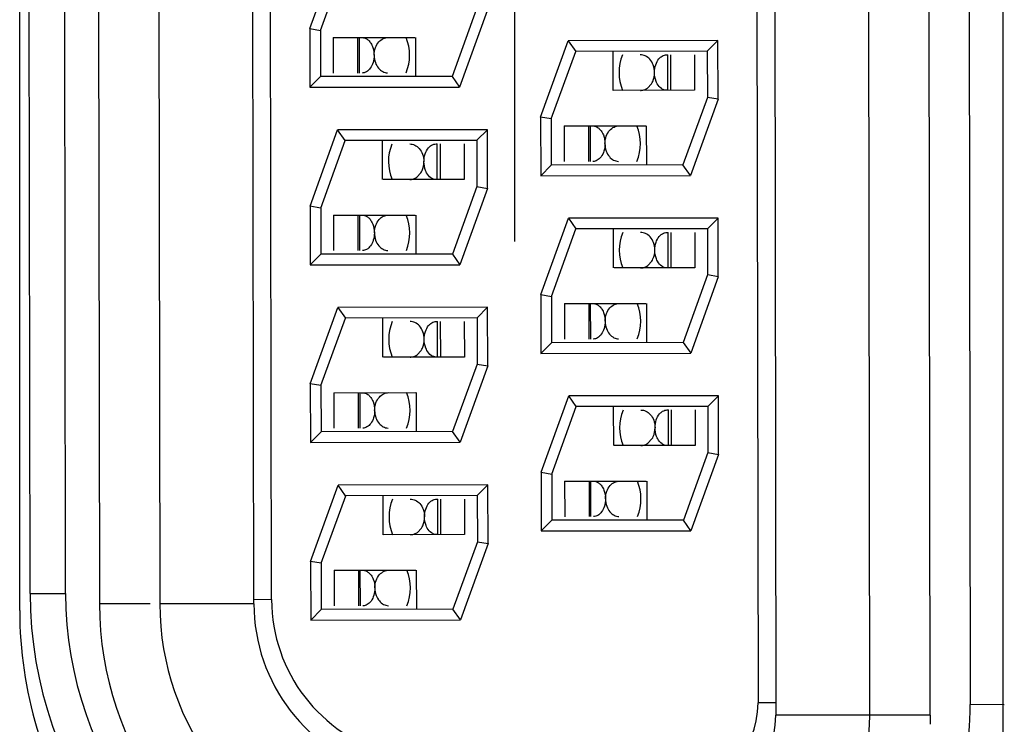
# Model space of a CAD drawing. Header units: inches. Extents: x 0 to 34, y 0 to 22.
# Tile 46 of 71: x 8.237 to 8.515, y 15.853 to 16.051. Entities that reach past the tile are written whole.
import ezdxf

# ---------------------------------------------------------------- set-up
doc = ezdxf.new("R2010")
doc.units = ezdxf.units.IN
doc.header["$LTSCALE"] = 1.87
doc.header["$MEASUREMENT"] = 0
doc.linetypes.add('CENTER', pattern=[0.6, 0.375, -0.075, 0.075, -0.075])
doc.layers.get('0').update_dxf_attribs({"linetype": 'CONTINUOUS'})
doc.layers.add('02___PRT_ALL_AXES', color=7, linetype='CONTINUOUS')

msp = doc.modelspace()

# ---------------------------------------------------------------- linework, layer by layer
at = {"color": 7, "linetype": 'CONTINUOUS'}
for p, q in [((8.5144459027, 16.3792324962), (8.5144459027, 15.8467770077)), ((8.4496680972, 16.372108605), (8.4504686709, 15.8551092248)), ((8.4769686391, 15.85515026), (8.4761680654, 16.3721496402)), ((8.4939686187, 15.8551765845), (8.4931680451, 16.3721759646)), ((8.5044669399, 16.3703009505), (8.5052600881, 15.8580968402)), ((8.444673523, 16.3686008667), (8.4454632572, 15.8586014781)), ((8.2374459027, 15.8846207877), (8.2374459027, 16.3423887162)), ((8.2592173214, 16.3401734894), (8.259919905, 15.8864543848)), ((8.2762173, 16.3401998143), (8.2769198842, 15.8864806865)), ((8.3034198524, 15.8865217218), (8.3027172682, 16.3402408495)), ((8.2403838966, 15.8894037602), (8.239688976, 16.3381738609)), ((8.2503839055, 15.8894192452), (8.2496889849, 16.3381893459)), ((8.3084181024, 15.8876556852), (8.3077190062, 16.3391223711)), ((8.3191691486, 16.0484351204), (8.3269507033, 16.069918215)), ((8.3221699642, 16.0479107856), (8.3290559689, 16.0669214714)), ((8.3661606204, 16.0539789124), (8.3592746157, 16.0349682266)), ((8.369161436, 16.0534545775), (8.3613798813, 16.031971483)), ((8.3191691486, 16.0484351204), (8.3191947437, 16.0319061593)), ((8.3191691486, 16.0484351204), (8.3221653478, 16.0479115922)), ((8.3221653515, 16.047911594), (8.3221699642, 16.0479107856)), ((8.3221699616, 16.0479124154), (8.3221901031, 16.0349053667)), ((8.3257861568, 16.0459163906), (8.3487817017, 16.0459519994)), ((8.3257861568, 16.0459163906), (8.3258016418, 16.0359164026)), ((8.3327603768, 16.0359271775), (8.3327448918, 16.0459271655)), ((8.3331987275, 16.0359278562), (8.3331832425, 16.0459278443)), ((8.3490623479, 16.0349524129), (8.3490453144, 16.0459524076)), ((8.3842077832, 16.0235358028), (8.3919893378, 16.0450188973)), ((8.4341744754, 16.045084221), (8.3919893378, 16.0450188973)), ((8.3919893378, 16.0450188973), (8.3940923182, 16.0420254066)), ((8.4341744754, 16.045084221), (8.4311818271, 16.0420822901)), ((8.4342000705, 16.0285552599), (8.4341744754, 16.045084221)), ((8.3872085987, 16.023011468), (8.3940946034, 16.0420221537)), ((8.4311845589, 16.0420795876), (8.3940900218, 16.0420221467)), ((8.3940923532, 16.0420254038), (8.3940946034, 16.0420221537)), ((8.404533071, 16.0420383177), (8.4045501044, 16.0310383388)), ((8.4200736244, 16.031062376), (8.4200581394, 16.0410623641)), ((8.4208350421, 16.0410635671), (8.4208505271, 16.0310635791)), ((8.4275984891, 16.041074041), (8.4276139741, 16.031074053)), ((8.4311818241, 16.0420822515), (8.4311791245, 16.0420795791)), ((8.4311791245, 16.0420795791), (8.431199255, 16.0290795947)), ((8.3191947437, 16.0319061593), (8.3221873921, 16.0349080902)), ((8.3221873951, 16.0349081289), (8.3221900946, 16.0349108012)), ((8.3592746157, 16.0349682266), (8.3221900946, 16.0349108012)), ((8.3592746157, 16.0349682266), (8.3592769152, 16.0349650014)), ((8.3592769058, 16.0349649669), (8.3613798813, 16.031971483)), ((8.3191947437, 16.0319061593), (8.3613798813, 16.031971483)), ((8.4142966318, 16.031691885), (8.4154378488, 16.0329130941)), ((8.4276139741, 16.031074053), (8.4048137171, 16.031038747)), ((8.4123167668, 16.0310503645), (8.4125319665, 16.031057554)), ((8.4200736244, 16.031062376), (8.4196851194, 16.0310684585)), ((8.431199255, 16.0290795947), (8.4243132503, 16.010068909)), ((8.4312038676, 16.0290787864), (8.431199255, 16.0290795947)), ((8.4342000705, 16.0285552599), (8.4312038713, 16.0290787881)), ((8.4342000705, 16.0285552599), (8.4264185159, 16.0070721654)), ((8.3842077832, 16.0235358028), (8.3842333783, 16.0070068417)), ((8.387203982, 16.0230122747), (8.3842077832, 16.0235358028)), ((8.3872085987, 16.023011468), (8.3872039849, 16.0230122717)), ((8.3872085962, 16.0230130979), (8.3872287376, 16.0100060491)), ((8.3908247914, 16.021017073), (8.4138203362, 16.0210526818)), ((8.3908247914, 16.021017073), (8.3908402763, 16.011017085)), ((8.3977990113, 16.0110278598), (8.3977835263, 16.0210278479)), ((8.3982373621, 16.0110285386), (8.3982218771, 16.0210285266)), ((8.4141009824, 16.0100530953), (8.4140839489, 16.02105309)), ((8.3192465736, 15.9984351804), (8.3270281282, 16.0199182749)), ((8.3692132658, 16.0199835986), (8.3270281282, 16.0199182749)), ((8.3291311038, 16.0169247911), (8.3270281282, 16.0199182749)), ((8.3692132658, 16.0199835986), (8.3662206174, 16.0169816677)), ((8.3692388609, 16.0034546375), (8.3692132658, 16.0199835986)), ((8.3222473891, 15.9979108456), (8.3291333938, 16.0169215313)), ((8.3662233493, 16.0169789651), (8.329128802, 16.0169215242)), ((8.3291333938, 16.0169215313), (8.3291310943, 16.0169247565)), ((8.3395718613, 16.0169376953), (8.3395888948, 16.0059377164)), ((8.3551124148, 16.0059617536), (8.3550969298, 16.0159617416)), ((8.3558738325, 16.0159629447), (8.3558893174, 16.0059629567)), ((8.3626372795, 16.0159734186), (8.3626527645, 16.0059734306)), ((8.3662206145, 16.016981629), (8.3662179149, 16.0169789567)), ((8.3662179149, 16.0169789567), (8.3662380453, 16.0039789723)), ((8.3842333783, 16.0070068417), (8.3872260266, 16.0100087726)), ((8.3872260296, 16.0100088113), (8.3872287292, 16.0100114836)), ((8.4243132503, 16.010068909), (8.3872287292, 16.0100114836)), ((8.4243155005, 16.0100656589), (8.4243132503, 16.010068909)), ((8.4264185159, 16.0070721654), (8.4243155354, 16.0100656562)), ((8.3493354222, 16.0065912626), (8.3504766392, 16.0078124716)), ((8.3842333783, 16.0070068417), (8.4264185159, 16.0070721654)), ((8.3626527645, 16.0059734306), (8.3398525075, 16.0059381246)), ((8.3473555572, 16.0059497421), (8.3475707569, 16.0059569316)), ((8.3551124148, 16.0059617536), (8.3547239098, 16.0059678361)), ((8.3662380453, 16.0039789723), (8.3593520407, 15.9849682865)), ((8.3662380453, 16.0039789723), (8.3662426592, 16.0039781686)), ((8.366242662, 16.0039781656), (8.3692388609, 16.0034546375)), ((8.3692388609, 16.0034546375), (8.3614573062, 15.981971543)), ((8.3192465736, 15.9984351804), (8.3192721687, 15.9819062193)), ((8.3222427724, 15.9979116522), (8.3192465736, 15.9984351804)), ((8.3222473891, 15.9979108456), (8.3222427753, 15.9979116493)), ((8.3222473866, 15.9979124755), (8.322267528, 15.9849054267)), ((8.3258635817, 15.9959164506), (8.3488591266, 15.9959520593)), ((8.3258635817, 15.9959164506), (8.3258790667, 15.9859164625)), ((8.3328378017, 15.9859272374), (8.3328223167, 15.9959272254)), ((8.3332761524, 15.9859279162), (8.3332606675, 15.9959279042)), ((8.3491397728, 15.9849524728), (8.3491227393, 15.9959524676)), ((8.3842852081, 15.9735358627), (8.3920667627, 15.9950189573)), ((8.4342519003, 15.995084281), (8.3920667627, 15.9950189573)), ((8.3920667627, 15.9950189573), (8.3941697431, 15.9920254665)), ((8.4342519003, 15.995084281), (8.431259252, 15.9920823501)), ((8.4342774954, 15.9785553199), (8.4342519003, 15.995084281)), ((8.3872860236, 15.9730115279), (8.3941720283, 15.9920222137)), ((8.4312619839, 15.9920796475), (8.3941674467, 15.9920222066)), ((8.3941697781, 15.9920254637), (8.3941720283, 15.9920222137)), ((8.4046104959, 15.9920383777), (8.4046275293, 15.9810383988)), ((8.4201510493, 15.981062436), (8.4201355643, 15.991062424)), ((8.420912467, 15.9910636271), (8.420927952, 15.9810636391)), ((8.427675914, 15.991074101), (8.427691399, 15.981074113)), ((8.431259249, 15.9920823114), (8.4312565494, 15.9920796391)), ((8.4312565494, 15.9920796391), (8.4312766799, 15.9790796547)), ((8.3192721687, 15.9819062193), (8.322264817, 15.9849081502)), ((8.32226482, 15.9849081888), (8.3222675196, 15.9849108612)), ((8.3593520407, 15.9849682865), (8.3222675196, 15.9849108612)), ((8.3593520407, 15.9849682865), (8.3593543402, 15.9849650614)), ((8.3593543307, 15.9849650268), (8.3614573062, 15.981971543)), ((8.3192721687, 15.9819062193), (8.3614573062, 15.981971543)), ((8.4143740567, 15.9816919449), (8.4155152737, 15.982913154)), ((8.427691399, 15.981074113), (8.404891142, 15.981038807)), ((8.4123941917, 15.9810504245), (8.4126093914, 15.981057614)), ((8.4201510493, 15.981062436), (8.4197625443, 15.9810685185)), ((8.4312766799, 15.9790796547), (8.4243906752, 15.9600689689)), ((8.4312812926, 15.9790788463), (8.4312766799, 15.9790796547)), ((8.4342774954, 15.9785553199), (8.4312812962, 15.9790788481)), ((8.4342774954, 15.9785553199), (8.4264959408, 15.9570722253)), ((8.3842852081, 15.9735358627), (8.3843108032, 15.9570069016)), ((8.3842852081, 15.9735358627), (8.3872814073, 15.9730123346)), ((8.3872814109, 15.9730123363), (8.3872860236, 15.9730115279)), ((8.3872860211, 15.9730131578), (8.3873061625, 15.9600061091)), ((8.3909022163, 15.9710171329), (8.4138977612, 15.9710527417)), ((8.3909022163, 15.9710171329), (8.3909177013, 15.9610171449)), ((8.3978764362, 15.9610279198), (8.3978609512, 15.9710279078)), ((8.398314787, 15.9610285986), (8.398299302, 15.9710285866)), ((8.4141784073, 15.9600531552), (8.4141613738, 15.9710531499)), ((8.3193239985, 15.9484352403), (8.3271055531, 15.9699183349)), ((8.3692906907, 15.9699836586), (8.3271055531, 15.9699183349)), ((8.3271055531, 15.9699183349), (8.3292085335, 15.9669248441)), ((8.3692906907, 15.9699836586), (8.3662980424, 15.9669817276)), ((8.3693162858, 15.9534546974), (8.3692906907, 15.9699836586)), ((8.322324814, 15.9479109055), (8.3292108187, 15.9669215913)), ((8.3663007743, 15.9669790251), (8.3292062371, 15.9669215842)), ((8.3292085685, 15.9669248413), (8.3292108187, 15.9669215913)), ((8.3396492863, 15.9669377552), (8.3396663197, 15.9559377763)), ((8.3551898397, 15.9559618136), (8.3551743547, 15.9659618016)), ((8.3559512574, 15.9659630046), (8.3559667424, 15.9559630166)), ((8.3627147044, 15.9659734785), (8.3627301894, 15.9559734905)), ((8.3662980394, 15.966981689), (8.3662953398, 15.9669790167)), ((8.3662953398, 15.9669790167), (8.3663154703, 15.9539790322)), ((8.3843108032, 15.9570069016), (8.3873034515, 15.9600088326)), ((8.3873034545, 15.9600088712), (8.3873061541, 15.9600115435)), ((8.4243906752, 15.9600689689), (8.3873061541, 15.9600115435)), ((8.4243906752, 15.9600689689), (8.4243929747, 15.9600657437)), ((8.4243929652, 15.9600657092), (8.4264959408, 15.9570722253)), ((8.3494128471, 15.9565913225), (8.3505540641, 15.9578125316)), ((8.3843108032, 15.9570069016), (8.4264959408, 15.9570722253)), ((8.3627301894, 15.9559734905), (8.3399299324, 15.9559381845)), ((8.3474329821, 15.9559498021), (8.3476481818, 15.9559569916)), ((8.3551898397, 15.9559618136), (8.3548013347, 15.955967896)), ((8.3663154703, 15.9539790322), (8.3594294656, 15.9349683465)), ((8.3663154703, 15.9539790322), (8.3663200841, 15.9539782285)), ((8.3663200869, 15.9539782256), (8.3693162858, 15.9534546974)), ((8.3693162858, 15.9534546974), (8.3615347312, 15.9319716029)), ((8.3193239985, 15.9484352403), (8.3193495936, 15.9319062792)), ((8.3223201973, 15.9479117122), (8.3193239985, 15.9484352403)), ((8.322324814, 15.9479109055), (8.3223202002, 15.9479117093)), ((8.3223248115, 15.9479125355), (8.3223449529, 15.9349054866)), ((8.3259410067, 15.9459165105), (8.3489365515, 15.9459521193)), ((8.3259410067, 15.9459165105), (8.3259564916, 15.9359165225)), ((8.3329152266, 15.9359272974), (8.3328997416, 15.9459272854)), ((8.3333535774, 15.9359279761), (8.3333380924, 15.9459279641)), ((8.3492171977, 15.9349525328), (8.3492001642, 15.9459525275)), ((8.384362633, 15.9235359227), (8.3921441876, 15.9450190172)), ((8.4343293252, 15.9450843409), (8.3921441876, 15.9450190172)), ((8.3942471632, 15.9420255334), (8.3921441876, 15.9450190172)), ((8.4343293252, 15.9450843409), (8.4313366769, 15.94208241)), ((8.4343549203, 15.9285553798), (8.4343293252, 15.9450843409)), ((8.3873634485, 15.9230115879), (8.3942494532, 15.9420222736)), ((8.4313394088, 15.9420797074), (8.3942448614, 15.9420222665)), ((8.3942494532, 15.9420222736), (8.3942471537, 15.9420254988)), ((8.4046879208, 15.9420384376), (8.4047049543, 15.9310384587)), ((8.4202284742, 15.9310624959), (8.4202129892, 15.9410624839)), ((8.4209898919, 15.941063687), (8.4210053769, 15.931063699)), ((8.427753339, 15.9410741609), (8.4277688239, 15.9310741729)), ((8.4313366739, 15.9420823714), (8.4313339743, 15.942079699)), ((8.4313339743, 15.942079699), (8.4313541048, 15.9290797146)), ((8.3193495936, 15.9319062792), (8.3223422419, 15.9349082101)), ((8.3223422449, 15.9349082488), (8.3223449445, 15.9349109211)), ((8.3594294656, 15.9349683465), (8.3223449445, 15.9349109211)), ((8.3594317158, 15.9349650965), (8.3594294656, 15.9349683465)), ((8.3615347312, 15.9319716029), (8.3594317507, 15.9349650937)), ((8.3193495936, 15.9319062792), (8.3615347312, 15.9319716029)), ((8.4144514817, 15.9316920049), (8.4155926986, 15.932913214)), ((8.4277688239, 15.9310741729), (8.4049685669, 15.9310388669)), ((8.4124716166, 15.9310504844), (8.4126868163, 15.9310576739)), ((8.4202284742, 15.9310624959), (8.4198399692, 15.9310685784)), ((8.4313541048, 15.9290797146), (8.4244681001, 15.9100690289)), ((8.4313541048, 15.9290797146), (8.4313587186, 15.9290789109)), ((8.4313587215, 15.9290789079), (8.4343549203, 15.9285553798)), ((8.4343549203, 15.9285553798), (8.4265733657, 15.9070722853)), ((8.384362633, 15.9235359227), (8.3843882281, 15.9070069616)), ((8.384362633, 15.9235359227), (8.3873588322, 15.9230123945)), ((8.3873588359, 15.9230123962), (8.3873634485, 15.9230115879)), ((8.387363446, 15.9230132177), (8.3873835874, 15.910006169)), ((8.3909796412, 15.9210171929), (8.4139751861, 15.9210528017)), ((8.3909796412, 15.9210171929), (8.3909951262, 15.9110172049)), ((8.3979538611, 15.9110279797), (8.3979383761, 15.9210279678)), ((8.3983922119, 15.9110286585), (8.3983767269, 15.9210286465)), ((8.4142558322, 15.9100532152), (8.4142387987, 15.9210532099)), ((8.3194014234, 15.8984353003), (8.327182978, 15.9199183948)), ((8.3693681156, 15.9199837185), (8.327182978, 15.9199183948)), ((8.3292859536, 15.916924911), (8.327182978, 15.9199183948)), ((8.3693681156, 15.9199837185), (8.3663754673, 15.9169817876)), ((8.3693937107, 15.9034547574), (8.3693681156, 15.9199837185)), ((8.3224022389, 15.8979109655), (8.3292882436, 15.9169216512)), ((8.3663781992, 15.916979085), (8.3292836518, 15.9169216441)), ((8.3292882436, 15.9169216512), (8.3292859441, 15.9169248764)), ((8.3397267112, 15.9169378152), (8.3397437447, 15.9059378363)), ((8.3552672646, 15.9059618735), (8.3552517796, 15.9159618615)), ((8.3560286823, 15.9159630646), (8.3560441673, 15.9059630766)), ((8.3627921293, 15.9159735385), (8.3628076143, 15.9059735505)), ((8.3663754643, 15.9169817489), (8.3663727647, 15.9169790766)), ((8.3663727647, 15.9169790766), (8.3663928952, 15.9039790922)), ((8.3843882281, 15.9070069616), (8.3873808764, 15.9100088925)), ((8.3873808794, 15.9100089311), (8.387383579, 15.9100116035)), ((8.4244681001, 15.9100690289), (8.387383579, 15.9100116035)), ((8.4244703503, 15.9100657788), (8.4244681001, 15.9100690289)), ((8.4265733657, 15.9070722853), (8.4244703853, 15.910065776)), ((8.3494902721, 15.9065913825), (8.350631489, 15.9078125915)), ((8.3843882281, 15.9070069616), (8.4265733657, 15.9070722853)), ((8.3628076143, 15.9059735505), (8.3400073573, 15.9059382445)), ((8.347510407, 15.905949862), (8.3477256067, 15.9059570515)), ((8.3552672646, 15.9059618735), (8.3548787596, 15.905967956)), ((8.3663928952, 15.9039790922), (8.3595068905, 15.8849684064)), ((8.3663928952, 15.9039790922), (8.366397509, 15.9039782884)), ((8.3663975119, 15.9039782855), (8.3693937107, 15.9034547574)), ((8.3693937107, 15.9034547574), (8.3616121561, 15.8819716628)), ((8.3194014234, 15.8984353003), (8.3194270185, 15.8819063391)), ((8.3223976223, 15.8979117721), (8.3194014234, 15.8984353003)), ((8.3224022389, 15.8979109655), (8.3223976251, 15.8979117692)), ((8.3224022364, 15.8979125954), (8.3224223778, 15.8849055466)), ((8.3260184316, 15.8959165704), (8.3490139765, 15.8959521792)), ((8.3260184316, 15.8959165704), (8.3260339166, 15.8859165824)), ((8.3329926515, 15.8859273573), (8.3329771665, 15.8959273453)), ((8.3334310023, 15.8859280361), (8.3334155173, 15.8959280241)), ((8.3492946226, 15.8849525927), (8.3492775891, 15.8959525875)), ((8.2403838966, 15.8894037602), (8.2503831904, 15.8894192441)), ((8.3084181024, 15.8876556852), (8.3034181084, 15.8876479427)), ((8.2742277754, 15.8864765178), (8.259919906, 15.8864543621)), ((8.3034198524, 15.8865217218), (8.2769198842, 15.8864806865)), ((8.3194270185, 15.8819063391), (8.3224196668, 15.8849082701)), ((8.3224196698, 15.8849083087), (8.3224223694, 15.884910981)), ((8.3595068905, 15.8849684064), (8.3224223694, 15.884910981)), ((8.3595091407, 15.8849651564), (8.3595068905, 15.8849684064)), ((8.3616121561, 15.8819716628), (8.3595091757, 15.8849651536)), ((8.3194270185, 15.8819063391), (8.3616121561, 15.8819716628)), ((8.4504632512, 15.8586092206), (8.4454632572, 15.8586014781)), ((8.5148527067, 15.8580405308), (8.5052608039, 15.8580968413)), ((8.4939686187, 15.8551765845), (8.4504686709, 15.8551092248)), ((8.4939686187, 15.8551765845), (8.4939203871, 15.8525601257))]:
    msp.add_line(p, q, dxfattribs=at)
for centre, radius, start, end in [((8.33429389, 16.0409300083), 0.013, 337.466708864, 22.7064387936), ((8.4193015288, 16.0360607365), 0.013, 157.466708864, 202.7064387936), ((8.3993325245, 16.0160306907), 0.013, 337.466708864, 22.7064387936), ((8.3543403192, 16.010960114), 0.013, 157.466708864, 202.7064387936), ((8.3343713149, 15.9909300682), 0.013, 337.466708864, 22.7064387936), ((8.4193789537, 15.9860607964), 0.013, 157.466708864, 202.7064387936), ((8.3994099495, 15.9660307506), 0.013, 337.466708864, 22.7064387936), ((8.3544177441, 15.960960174), 0.013, 157.466708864, 202.7064387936), ((8.3344487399, 15.9409301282), 0.013, 337.466708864, 22.7064387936), ((8.4194563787, 15.9360608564), 0.013, 157.466708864, 202.7064387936), ((8.3994873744, 15.9160308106), 0.013, 337.466708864, 22.7064387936), ((8.354495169, 15.9109602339), 0.013, 157.466708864, 202.7064387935), ((8.3345261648, 15.8909301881), 0.013, 337.466708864, 22.7064387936), ((8.3551596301, 15.8895814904), 0.1147758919, 180.0887224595, 255.0887197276), ((8.3551596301, 15.8895814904), 0.1047758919, 180.0887224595, 255.0887197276), ((8.3534180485, 15.8877253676), 0.045, 180.0887224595, 255.0887224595), ((8.3534459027, 15.8846207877), 0.116, 180, 213.258281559), ((8.3529238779, 15.8866052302), 0.0930067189, 180.0929293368, 252.716961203), ((8.3529197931, 15.8865983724), 0.076, 180.0887224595, 255.0887224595), ((8.3529197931, 15.8865983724), 0.0495, 180.0887224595, 255.0887224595), ((8.4204632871, 15.8585627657), 0.025, 270.0887224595, 0.0887224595), ((8.422530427, 15.8579687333), 0.0827297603, 269.7915989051, 0.0887224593), ((8.4229687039, 15.8550666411), 0.0275, 270.0887224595, 0.0887224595), ((8.4229687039, 15.8550666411), 0.054, 270.0887224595, 0.0887224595)]:
    msp.add_arc(centre, radius, start, end, dxfattribs=at)
for points, knots in [([(8.3335217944, 16.0459283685), (8.3337950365, 16.0459287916), (8.3343618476, 16.045934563), (8.335193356, 16.0455909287), (8.3359500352, 16.0449649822), (8.3363493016, 16.0443967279), (8.3365275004, 16.0440761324)], [0, 0, 0, 0, 0.21950129, 0.4491366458, 0.7053484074, 1, 1, 1, 1]), ([(8.3372917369, 16.0409516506), (8.337291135, 16.0416728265), (8.3375237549, 16.0430290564), (8.3384650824, 16.0446911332), (8.3397866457, 16.0457151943), (8.3408014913, 16.0459396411), (8.341278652, 16.04594038)], [0, 0, 0, 0, 0.3073978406, 0.5728054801, 0.7966122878, 1, 1, 1, 1]), ([(8.3365275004, 16.0440761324), (8.3366482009, 16.0438589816), (8.3371063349, 16.042873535), (8.3372905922, 16.041770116), (8.3372938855, 16.0409342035)], [0, 0, 0, 0, 0.229113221, 1, 1, 1, 1]), ([(8.3372938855, 16.0409342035), (8.337293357, 16.0402393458), (8.3371139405, 16.0389364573), (8.3363501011, 16.0372968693), (8.3353878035, 16.0363644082), (8.3345505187, 16.0359981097), (8.3341312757, 16.035937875), (8.3339271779, 16.0359310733)], [0, 0, 0, 0, 0.3161309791, 0.5884629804, 0.8096552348, 0.9070926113, 1, 1, 1, 1]), ([(8.3372918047, 16.0409173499), (8.3372932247, 16.040221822), (8.3375146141, 16.0389105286), (8.3383996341, 16.0372862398), (8.3396451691, 16.0362483), (8.3406155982, 16.0359760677), (8.3410768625, 16.0359470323)], [0, 0, 0, 0, 0.3056620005, 0.5717213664, 0.7968884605, 1, 1, 1, 1]), ([(8.4163036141, 16.0360733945), (8.4163021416, 16.0367946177), (8.4160655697, 16.0381502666), (8.4151192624, 16.0398096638), (8.4137945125, 16.0408297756), (8.412778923, 16.0410510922), (8.4123017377, 16.0410503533)], [0, 0, 0, 0, 0.3074005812, 0.5728100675, 0.7966136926, 1, 1, 1, 1]), ([(8.4163015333, 16.0360565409), (8.4163021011, 16.0368031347), (8.4165047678, 16.0381906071), (8.4172734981, 16.03969021), (8.4180911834, 16.0404959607), (8.4187243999, 16.0408775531), (8.419392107, 16.0410731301), (8.4198389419, 16.0410620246), (8.4200581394, 16.0410623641)], [0, 0, 0, 0, 0.3205578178, 0.5913361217, 0.7059474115, 0.8094801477, 0.9058852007, 1, 1, 1, 1]), ([(8.4154378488, 16.0329130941), (8.4155720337, 16.0331253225), (8.4160828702, 16.0340896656), (8.4163043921, 16.035201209), (8.4163036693, 16.0360391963)], [0, 0, 0, 0, 0.2305533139, 1, 1, 1, 1]), ([(8.4170679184, 16.032914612), (8.416947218, 16.0331317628), (8.4164890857, 16.0341172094), (8.4163048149, 16.0352206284), (8.4163015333, 16.0360565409)], [0, 0, 0, 0, 0.2291132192, 1, 1, 1, 1]), ([(8.4125318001, 16.0310575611), (8.4126848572, 16.0310675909), (8.4133100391, 16.0311510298), (8.4139073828, 16.0314175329), (8.4142966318, 16.031691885)], [0, 0, 0, 0, 0.2436221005, 1, 1, 1, 1]), ([(8.4196850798, 16.0310637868), (8.4194423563, 16.0310710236), (8.4189386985, 16.0311556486), (8.4179393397, 16.0316740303), (8.4173643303, 16.0323813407), (8.4170679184, 16.032914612)], [0, 0, 0, 0, 0.2183883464, 0.4512996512, 1, 1, 1, 1]), ([(8.398560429, 16.0210290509), (8.398833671, 16.021029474), (8.3994004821, 16.0210352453), (8.4002319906, 16.0206916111), (8.4009886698, 16.0200656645), (8.4013879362, 16.0194974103), (8.401566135, 16.0191768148)], [0, 0, 0, 0, 0.21950129, 0.4491366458, 0.7053484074, 1, 1, 1, 1]), ([(8.4023303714, 16.016052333), (8.4023297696, 16.0167735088), (8.4025623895, 16.0181297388), (8.4035037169, 16.0197918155), (8.4048252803, 16.0208158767), (8.4058401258, 16.0210403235), (8.4063172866, 16.0210410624)], [0, 0, 0, 0, 0.3073978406, 0.5728054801, 0.7966122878, 1, 1, 1, 1]), ([(8.401566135, 16.0191768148), (8.4016868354, 16.018959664), (8.4021449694, 16.0179742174), (8.4023292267, 16.0168707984), (8.4023325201, 16.0160348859)], [0, 0, 0, 0, 0.229113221, 1, 1, 1, 1]), ([(8.3473405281, 16.0159497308), (8.3478177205, 16.0159504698), (8.3488333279, 16.0157291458), (8.3501580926, 16.014709), (8.3511043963, 16.0130495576), (8.3513409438, 16.0116938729), (8.3513423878, 16.0109726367)], [0, 0, 0, 0, 0.2033856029, 0.4271893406, 0.6925995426, 1, 1, 1, 1]), ([(8.3513403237, 16.0109559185), (8.3513408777, 16.0117025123), (8.3515435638, 16.0130899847), (8.352312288, 16.0145895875), (8.3531299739, 16.0153953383), (8.3537631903, 16.0157769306), (8.3544308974, 16.0159725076), (8.3548777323, 16.0159614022), (8.3550969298, 16.0159617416)], [0, 0, 0, 0, 0.3205578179, 0.5913361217, 0.7059474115, 0.8094801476, 0.9058852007, 1, 1, 1, 1]), ([(8.4023325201, 16.0160348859), (8.4023319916, 16.0153400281), (8.402152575, 16.0140371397), (8.4013887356, 16.0123975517), (8.400426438, 16.0114650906), (8.3995891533, 16.011098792), (8.3991699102, 16.0110385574), (8.3989658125, 16.0110317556)], [0, 0, 0, 0, 0.3161309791, 0.5884629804, 0.8096552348, 0.9070926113, 1, 1, 1, 1]), ([(8.4023304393, 16.0160180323), (8.4023318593, 16.0153225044), (8.4025532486, 16.014011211), (8.4034382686, 16.0123869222), (8.4046838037, 16.0113489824), (8.4056542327, 16.01107675), (8.406115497, 16.0110477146)], [0, 0, 0, 0, 0.3056620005, 0.5717213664, 0.7968884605, 1, 1, 1, 1]), ([(8.3504766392, 16.0078124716), (8.3506108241, 16.0080247), (8.3511216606, 16.0089890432), (8.3513431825, 16.0101005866), (8.3513424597, 16.0109385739)], [0, 0, 0, 0, 0.2305533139, 1, 1, 1, 1]), ([(8.3521067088, 16.0078139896), (8.3519860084, 16.0080311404), (8.3515278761, 16.0090165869), (8.3513436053, 16.010120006), (8.3513403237, 16.0109559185)], [0, 0, 0, 0, 0.2291132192, 1, 1, 1, 1]), ([(8.3475705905, 16.0059569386), (8.3477236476, 16.0059669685), (8.3483488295, 16.0060504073), (8.3489461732, 16.0063169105), (8.3493354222, 16.0065912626)], [0, 0, 0, 0, 0.2436221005, 1, 1, 1, 1]), ([(8.3547238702, 16.0059631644), (8.3544811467, 16.0059704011), (8.3539774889, 16.0060550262), (8.3529781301, 16.0065734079), (8.3524031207, 16.0072807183), (8.3521067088, 16.0078139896)], [0, 0, 0, 0, 0.2183883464, 0.4512996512, 1, 1, 1, 1]), ([(8.3335992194, 15.9959284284), (8.3338724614, 15.9959288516), (8.3344392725, 15.9959346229), (8.3352707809, 15.9955909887), (8.3360274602, 15.9949650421), (8.3364267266, 15.9943967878), (8.3366049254, 15.9940761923)], [0, 0, 0, 0, 0.21950129, 0.4491366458, 0.7053484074, 1, 1, 1, 1]), ([(8.3373691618, 15.9909517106), (8.3373685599, 15.9916728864), (8.3376011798, 15.9930291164), (8.3385425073, 15.9946911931), (8.3398640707, 15.9957152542), (8.3408789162, 15.995939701), (8.341356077, 15.9959404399)], [0, 0, 0, 0, 0.3073978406, 0.5728054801, 0.7966122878, 1, 1, 1, 1]), ([(8.3366049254, 15.9940761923), (8.3367256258, 15.9938590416), (8.3371837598, 15.992873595), (8.3373680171, 15.991770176), (8.3373713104, 15.9909342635)], [0, 0, 0, 0, 0.229113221, 1, 1, 1, 1]), ([(8.3373713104, 15.9909342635), (8.337370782, 15.9902394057), (8.3371913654, 15.9889365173), (8.336427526, 15.9872969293), (8.3354652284, 15.9863644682), (8.3346279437, 15.9859981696), (8.3342087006, 15.985937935), (8.3340046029, 15.9859311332)], [0, 0, 0, 0, 0.3161309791, 0.5884629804, 0.8096552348, 0.9070926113, 1, 1, 1, 1]), ([(8.3373692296, 15.9909174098), (8.3373706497, 15.990221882), (8.337592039, 15.9889105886), (8.338477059, 15.9872862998), (8.3397225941, 15.98624836), (8.3406930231, 15.9859761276), (8.3411542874, 15.9859470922)], [0, 0, 0, 0, 0.3056620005, 0.5717213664, 0.7968884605, 1, 1, 1, 1]), ([(8.416381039, 15.9860734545), (8.4163795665, 15.9867946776), (8.4161429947, 15.9881503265), (8.4151966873, 15.9898097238), (8.4138719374, 15.9908298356), (8.4128563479, 15.9910511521), (8.4123791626, 15.9910504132)], [0, 0, 0, 0, 0.3074005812, 0.5728100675, 0.7966136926, 1, 1, 1, 1]), ([(8.4163789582, 15.9860566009), (8.416379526, 15.9868031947), (8.4165821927, 15.9881906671), (8.417350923, 15.9896902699), (8.4181686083, 15.9904960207), (8.4188018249, 15.990877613), (8.4194695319, 15.99107319), (8.4199163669, 15.9910620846), (8.4201355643, 15.991062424)], [0, 0, 0, 0, 0.3205578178, 0.5913361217, 0.7059474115, 0.8094801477, 0.9058852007, 1, 1, 1, 1]), ([(8.4155152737, 15.982913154), (8.4156494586, 15.9831253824), (8.4161602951, 15.9840897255), (8.4163818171, 15.985201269), (8.4163810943, 15.9860392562)], [0, 0, 0, 0, 0.2305533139, 1, 1, 1, 1]), ([(8.4171453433, 15.9829146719), (8.4170246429, 15.9831318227), (8.4165665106, 15.9841172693), (8.4163822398, 15.9852206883), (8.4163789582, 15.9860566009)], [0, 0, 0, 0, 0.2291132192, 1, 1, 1, 1]), ([(8.4126092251, 15.981057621), (8.4127622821, 15.9810676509), (8.413387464, 15.9811510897), (8.4139848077, 15.9814175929), (8.4143740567, 15.9816919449)], [0, 0, 0, 0, 0.2436221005, 1, 1, 1, 1]), ([(8.4197625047, 15.9810638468), (8.4195197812, 15.9810710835), (8.4190161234, 15.9811557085), (8.4180167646, 15.9816740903), (8.4174417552, 15.9823814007), (8.4171453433, 15.9829146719)], [0, 0, 0, 0, 0.2183883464, 0.4512996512, 1, 1, 1, 1]), ([(8.3986378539, 15.9710291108), (8.3989110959, 15.9710295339), (8.399477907, 15.9710353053), (8.4003094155, 15.9706916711), (8.4010660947, 15.9700657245), (8.4014653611, 15.9694974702), (8.4016435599, 15.9691768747)], [0, 0, 0, 0, 0.21950129, 0.4491366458, 0.7053484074, 1, 1, 1, 1]), ([(8.4024077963, 15.9660523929), (8.4024071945, 15.9667735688), (8.4026398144, 15.9681297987), (8.4035811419, 15.9697918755), (8.4049027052, 15.9708159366), (8.4059175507, 15.9710403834), (8.4063947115, 15.9710411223)], [0, 0, 0, 0, 0.3073978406, 0.5728054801, 0.7966122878, 1, 1, 1, 1]), ([(8.4016435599, 15.9691768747), (8.4017642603, 15.9689597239), (8.4022223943, 15.9679742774), (8.4024066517, 15.9668708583), (8.402409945, 15.9660349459)], [0, 0, 0, 0, 0.229113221, 1, 1, 1, 1]), ([(8.3514198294, 15.9609728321), (8.3514183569, 15.9616940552), (8.3511817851, 15.9630497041), (8.3502354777, 15.9647091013), (8.3489107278, 15.9657292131), (8.3478951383, 15.9659505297), (8.347417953, 15.9659497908)], [0, 0, 0, 0, 0.3074005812, 0.5728100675, 0.7966136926, 1, 1, 1, 1]), ([(8.3514177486, 15.9609559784), (8.3514183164, 15.9617025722), (8.3516209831, 15.9630900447), (8.3523897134, 15.9645896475), (8.3532073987, 15.9653953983), (8.3538406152, 15.9657769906), (8.3545083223, 15.9659725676), (8.3549551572, 15.9659614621), (8.3551743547, 15.9659618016)], [0, 0, 0, 0, 0.3205578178, 0.5913361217, 0.7059474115, 0.8094801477, 0.9058852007, 1, 1, 1, 1]), ([(8.402409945, 15.9660349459), (8.4024094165, 15.9653400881), (8.4022299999, 15.9640371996), (8.4014661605, 15.9623976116), (8.4005038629, 15.9614651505), (8.3996665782, 15.961098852), (8.3992473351, 15.9610386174), (8.3990432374, 15.9610318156)], [0, 0, 0, 0, 0.3161309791, 0.5884629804, 0.8096552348, 0.9070926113, 1, 1, 1, 1]), ([(8.4024078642, 15.9660180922), (8.4024092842, 15.9653225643), (8.4026306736, 15.9640112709), (8.4035156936, 15.9623869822), (8.4047612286, 15.9613490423), (8.4057316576, 15.96107681), (8.406192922, 15.9610477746)], [0, 0, 0, 0, 0.3056620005, 0.5717213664, 0.7968884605, 1, 1, 1, 1]), ([(8.3505540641, 15.9578125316), (8.350688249, 15.95802476), (8.3511990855, 15.9589891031), (8.3514206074, 15.9601006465), (8.3514198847, 15.9609386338)], [0, 0, 0, 0, 0.2305533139, 1, 1, 1, 1]), ([(8.3521841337, 15.9578140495), (8.3520634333, 15.9580312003), (8.351605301, 15.9590166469), (8.3514210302, 15.9601200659), (8.3514177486, 15.9609559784)], [0, 0, 0, 0, 0.2291132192, 1, 1, 1, 1]), ([(8.3476480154, 15.9559569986), (8.3478010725, 15.9559670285), (8.3484262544, 15.9560504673), (8.3490235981, 15.9563169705), (8.3494128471, 15.9565913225)], [0, 0, 0, 0, 0.2436221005, 1, 1, 1, 1]), ([(8.3548012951, 15.9559632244), (8.3545585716, 15.9559704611), (8.3540549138, 15.9560550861), (8.353055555, 15.9565734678), (8.3524805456, 15.9572807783), (8.3521841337, 15.9578140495)], [0, 0, 0, 0, 0.2183883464, 0.4512996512, 1, 1, 1, 1]), ([(8.3336766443, 15.9459284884), (8.3339498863, 15.9459289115), (8.3345166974, 15.9459346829), (8.3353482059, 15.9455910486), (8.3361048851, 15.9449651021), (8.3365041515, 15.9443968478), (8.3366823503, 15.9440762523)], [0, 0, 0, 0, 0.21950129, 0.4491366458, 0.7053484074, 1, 1, 1, 1]), ([(8.3374465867, 15.9409517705), (8.3374459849, 15.9416729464), (8.3376786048, 15.9430291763), (8.3386199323, 15.944691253), (8.3399414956, 15.9457153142), (8.3409563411, 15.945939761), (8.3414335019, 15.9459404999)], [0, 0, 0, 0, 0.3073978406, 0.5728054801, 0.7966122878, 1, 1, 1, 1]), ([(8.3366823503, 15.9440762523), (8.3368030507, 15.9438591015), (8.3372611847, 15.9428736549), (8.337445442, 15.9417702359), (8.3374487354, 15.9409343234)], [0, 0, 0, 0, 0.229113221, 1, 1, 1, 1]), ([(8.3374487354, 15.9409343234), (8.3374482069, 15.9402394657), (8.3372687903, 15.9389365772), (8.3365049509, 15.9372969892), (8.3355426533, 15.9363645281), (8.3347053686, 15.9359982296), (8.3342861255, 15.9359379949), (8.3340820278, 15.9359311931)], [0, 0, 0, 0, 0.3161309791, 0.5884629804, 0.8096552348, 0.9070926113, 1, 1, 1, 1]), ([(8.3374466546, 15.9409174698), (8.3374480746, 15.9402219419), (8.3376694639, 15.9389106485), (8.338554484, 15.9372863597), (8.339800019, 15.9362484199), (8.340770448, 15.9359761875), (8.3412317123, 15.9359471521)], [0, 0, 0, 0, 0.3056620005, 0.5717213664, 0.7968884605, 1, 1, 1, 1]), ([(8.4124565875, 15.9410504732), (8.41293378, 15.9410512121), (8.4139493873, 15.9408298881), (8.4152741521, 15.9398097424), (8.4162204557, 15.9381502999), (8.4164570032, 15.9367946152), (8.4164584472, 15.936073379)], [0, 0, 0, 0, 0.2033856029, 0.4271893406, 0.6925995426, 1, 1, 1, 1]), ([(8.4164563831, 15.9360566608), (8.4164569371, 15.9368032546), (8.4166596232, 15.938190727), (8.4174283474, 15.9396903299), (8.4182460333, 15.9404960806), (8.4188792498, 15.940877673), (8.4195469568, 15.94107325), (8.4199937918, 15.9410621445), (8.4202129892, 15.9410624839)], [0, 0, 0, 0, 0.3205578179, 0.5913361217, 0.7059474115, 0.8094801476, 0.9058852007, 1, 1, 1, 1]), ([(8.4155926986, 15.932913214), (8.4157268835, 15.9331254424), (8.41623772, 15.9340897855), (8.416459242, 15.9352013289), (8.4164585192, 15.9360393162)], [0, 0, 0, 0, 0.2305533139, 1, 1, 1, 1]), ([(8.4172227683, 15.9329147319), (8.4171020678, 15.9331318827), (8.4166439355, 15.9341173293), (8.4164596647, 15.9352207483), (8.4164563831, 15.9360566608)], [0, 0, 0, 0, 0.2291132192, 1, 1, 1, 1]), ([(8.41268665, 15.9310576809), (8.4128397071, 15.9310677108), (8.4134648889, 15.9311511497), (8.4140622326, 15.9314176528), (8.4144514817, 15.9316920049)], [0, 0, 0, 0, 0.2436221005, 1, 1, 1, 1]), ([(8.4198399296, 15.9310639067), (8.4195972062, 15.9310711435), (8.4190935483, 15.9311557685), (8.4180941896, 15.9316741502), (8.4175191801, 15.9323814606), (8.4172227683, 15.9329147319)], [0, 0, 0, 0, 0.2183883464, 0.4512996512, 1, 1, 1, 1]), ([(8.3987152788, 15.9210291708), (8.3989885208, 15.9210295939), (8.399555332, 15.9210353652), (8.4003868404, 15.920691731), (8.4011435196, 15.9200657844), (8.401542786, 15.9194975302), (8.4017209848, 15.9191769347)], [0, 0, 0, 0, 0.21950129, 0.4491366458, 0.7053484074, 1, 1, 1, 1]), ([(8.4024852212, 15.9160524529), (8.4024846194, 15.9167736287), (8.4027172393, 15.9181298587), (8.4036585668, 15.9197919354), (8.4049801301, 15.9208159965), (8.4059949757, 15.9210404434), (8.4064721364, 15.9210411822)], [0, 0, 0, 0, 0.3073978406, 0.5728054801, 0.7966122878, 1, 1, 1, 1]), ([(8.4017209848, 15.9191769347), (8.4018416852, 15.9189597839), (8.4022998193, 15.9179743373), (8.4024840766, 15.9168709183), (8.4024873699, 15.9160350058)], [0, 0, 0, 0, 0.229113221, 1, 1, 1, 1]), ([(8.3474953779, 15.9159498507), (8.3479725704, 15.9159505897), (8.3489881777, 15.9157292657), (8.3503129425, 15.9147091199), (8.3512592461, 15.9130496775), (8.3514957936, 15.9116939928), (8.3514972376, 15.9109727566)], [0, 0, 0, 0, 0.2033856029, 0.4271893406, 0.6925995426, 1, 1, 1, 1]), ([(8.3514951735, 15.9109560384), (8.3514957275, 15.9117026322), (8.3516984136, 15.9130901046), (8.3524671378, 15.9145897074), (8.3532848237, 15.9153954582), (8.3539180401, 15.9157770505), (8.3545857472, 15.9159726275), (8.3550325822, 15.9159615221), (8.3552517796, 15.9159618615)], [0, 0, 0, 0, 0.3205578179, 0.5913361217, 0.7059474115, 0.8094801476, 0.9058852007, 1, 1, 1, 1]), ([(8.4024873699, 15.9160350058), (8.4024868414, 15.915340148), (8.4023074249, 15.9140372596), (8.4015435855, 15.9123976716), (8.4005812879, 15.9114652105), (8.3997440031, 15.9110989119), (8.3993247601, 15.9110386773), (8.3991206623, 15.9110318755)], [0, 0, 0, 0, 0.3161309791, 0.5884629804, 0.8096552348, 0.9070926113, 1, 1, 1, 1]), ([(8.4024852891, 15.9160181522), (8.4024867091, 15.9153226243), (8.4027080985, 15.9140113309), (8.4035931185, 15.9123870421), (8.4048386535, 15.9113491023), (8.4058090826, 15.9110768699), (8.4062703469, 15.9110478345)], [0, 0, 0, 0, 0.3056620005, 0.5717213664, 0.7968884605, 1, 1, 1, 1]), ([(8.350631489, 15.9078125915), (8.3507656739, 15.9080248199), (8.3512765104, 15.908989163), (8.3514980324, 15.9101007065), (8.3514973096, 15.9109386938)], [0, 0, 0, 0, 0.2305533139, 1, 1, 1, 1]), ([(8.3522615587, 15.9078141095), (8.3521408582, 15.9080312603), (8.3516827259, 15.9090167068), (8.3514984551, 15.9101201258), (8.3514951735, 15.9109560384)], [0, 0, 0, 0, 0.2291132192, 1, 1, 1, 1]), ([(8.3477254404, 15.9059570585), (8.3478784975, 15.9059670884), (8.3485036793, 15.9060505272), (8.349101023, 15.9063170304), (8.3494902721, 15.9065913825)], [0, 0, 0, 0, 0.2436221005, 1, 1, 1, 1]), ([(8.35487872, 15.9059632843), (8.3546359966, 15.905970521), (8.3541323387, 15.9060551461), (8.35313298, 15.9065735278), (8.3525579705, 15.9072808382), (8.3522615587, 15.9078141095)], [0, 0, 0, 0, 0.2183883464, 0.4512996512, 1, 1, 1, 1]), ([(8.3337540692, 15.8959285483), (8.3340273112, 15.8959289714), (8.3345941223, 15.8959347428), (8.3354256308, 15.8955911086), (8.33618231, 15.894965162), (8.3365815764, 15.8943969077), (8.3367597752, 15.8940763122)], [0, 0, 0, 0, 0.21950129, 0.4491366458, 0.7053484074, 1, 1, 1, 1]), ([(8.3375240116, 15.8909518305), (8.3375234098, 15.8916730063), (8.3377560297, 15.8930292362), (8.3386973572, 15.894691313), (8.3400189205, 15.8957153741), (8.3410337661, 15.8959398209), (8.3415109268, 15.8959405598)], [0, 0, 0, 0, 0.3073978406, 0.5728054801, 0.7966122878, 1, 1, 1, 1]), ([(8.3367597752, 15.8940763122), (8.3368804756, 15.8938591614), (8.3373386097, 15.8928737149), (8.337522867, 15.8917702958), (8.3375261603, 15.8909343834)], [0, 0, 0, 0, 0.229113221, 1, 1, 1, 1]), ([(8.3375261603, 15.8909343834), (8.3375256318, 15.8902395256), (8.3373462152, 15.8889366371), (8.3365823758, 15.8872970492), (8.3356200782, 15.886364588), (8.3347827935, 15.8859982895), (8.3343635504, 15.8859380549), (8.3341594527, 15.8859312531)], [0, 0, 0, 0, 0.3161309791, 0.5884629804, 0.8096552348, 0.9070926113, 1, 1, 1, 1]), ([(8.3375240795, 15.8909175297), (8.3375254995, 15.8902220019), (8.3377468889, 15.8889107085), (8.3386319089, 15.8872864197), (8.3398774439, 15.8862484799), (8.3408478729, 15.8859762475), (8.3413091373, 15.8859472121)], [0, 0, 0, 0, 0.3056620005, 0.5717213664, 0.7968884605, 1, 1, 1, 1])]:
    msp.add_open_spline(points, degree=3, knots=knots, dxfattribs=at)
at = {"layer": '02___PRT_ALL_AXES', "color": 7, "linetype": 'CENTER'}
msp.add_line((8.3768996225, 16.1135401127), (8.3768996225, 15.9885151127), dxfattribs=at)

doc.saveas('drawing.dxf')
